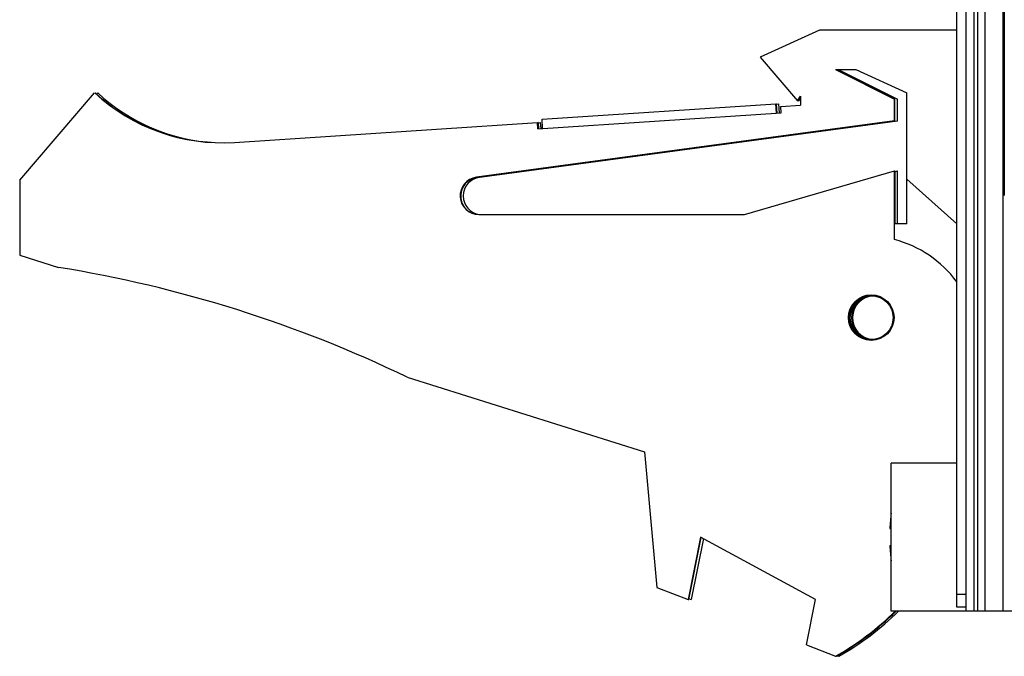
# Model space of a CAD drawing. Header units: inches. Extents: x 0 to 22, y 0 to 17.
# Tile 49 of 98: x 16 to 17.6, y 6.5 to 7.5. Entities that reach past the tile are written whole.
import ezdxf

# ---------------------------------------------------------------- set-up
doc = ezdxf.new("R2010")
doc.units = ezdxf.units.IN
doc.header["$LTSCALE"] = 1.21
doc.header["$MEASUREMENT"] = 0
doc.layers.get('0').update_dxf_attribs({"linetype": 'CONTINUOUS'})

msp = doc.modelspace()

# ---------------------------------------------------------------- linework, layer by layer
at = {"color": 7, "linetype": 'CONTINUOUS'}
for p, q in [((17.5393, 6.5237), (17.5393, 11.5892)), ((17.5693, 11.5892), (17.5693, 6.5242)), ((17.5243, 6.5302), (17.5243, 11.5752)), ((17.6003, 11.1892), (17.6003, 7.1892)), ((17.3043, 7.4535), (17.2093, 7.4105)), ((17.5243, 7.4535), (17.3043, 7.4535)), ((17.2093, 7.4105), (17.2693, 7.3405)), ((17.3303, 7.3905), (17.3625, 7.3905)), ((17.3303, 7.3905), (17.4243, 7.3435)), ((17.3629, 7.3903), (17.3313, 7.3903)), ((17.4253, 7.3433), (17.3313, 7.3903)), ((17.3353, 7.3903), (17.4293, 7.3433)), ((17.3625, 7.3905), (17.4443, 7.3535)), ((16.0243, 7.2135), (16.1443, 7.3535)), ((16.1453, 7.3533), (16.145, 7.3529)), ((16.1476, 7.3513), (16.1493, 7.3533)), ((17.2693, 7.3405), (17.2743, 7.348)), ((17.2703, 7.3403), (17.2743, 7.3463)), ((17.2743, 7.348), (17.2743, 7.3335)), ((17.4443, 7.1435), (17.4443, 7.3535)), ((16.8604, 7.3114), (17.2346, 7.3359)), ((17.2356, 7.3209), (17.2346, 7.3359)), ((17.2346, 7.3356), (17.2356, 7.3357)), ((17.2356, 7.3354), (17.2396, 7.3357)), ((17.2365, 7.321), (17.2356, 7.3357)), ((17.2405, 7.3212), (17.2396, 7.3357)), ((17.2424, 7.3314), (17.2743, 7.3335)), ((17.243, 7.3214), (17.2424, 7.3314)), ((17.2697, 7.341), (17.2703, 7.3403)), ((17.2721, 7.3429), (17.2743, 7.3403)), ((17.4243, 7.3085), (17.4243, 7.3435)), ((17.4253, 7.3083), (17.4253, 7.3433)), ((17.4293, 7.3083), (17.4293, 7.3433)), ((16.8539, 7.2959), (17.243, 7.3214)), ((16.3679, 7.2741), (16.8532, 7.3059)), ((17.4243, 7.3085), (16.7553, 7.2182)), ((16.7563, 7.218), (17.4253, 7.3083)), ((17.4293, 7.3083), (16.7603, 7.218)), ((16.8539, 7.2959), (16.8532, 7.3059)), ((16.8542, 7.3057), (16.8532, 7.3056)), ((16.8542, 7.3054), (16.8582, 7.3057)), ((16.8542, 7.3057), (16.8549, 7.296)), ((16.8588, 7.2962), (16.8582, 7.3057)), ((16.8614, 7.2964), (16.8604, 7.3114)), ((17.1843, 7.1585), (17.4243, 7.2285)), ((17.4243, 7.1185), (17.4243, 7.2285)), ((17.4253, 7.2283), (17.4243, 7.228)), ((17.4253, 7.2283), (17.4253, 7.1435)), ((17.4253, 7.2271), (17.4293, 7.2283)), ((17.4293, 7.1435), (17.4293, 7.2283)), ((16.0243, 7.2135), (16.0243, 7.0935)), ((17.5243, 7.1436), (17.4443, 7.2151)), ((16.7593, 7.1585), (17.1843, 7.1585)), ((17.4443, 7.1435), (17.4243, 7.1435)), ((16.0243, 7.0935), (16.0863, 7.0739)), ((16.6443, 6.8982), (17.0243, 6.7785)), ((17.0243, 6.7785), (17.0443, 6.5615)), ((17.5243, 6.7607), (17.4193, 6.7607)), ((17.4193, 6.5237), (17.4193, 6.7607)), ((17.4172, 6.656), (17.4193, 6.656)), ((17.1143, 6.6422), (17.0943, 6.5422)), ((17.0953, 6.542), (17.1153, 6.6417)), ((17.1189, 6.6398), (17.0993, 6.542)), ((17.2983, 6.5422), (17.1143, 6.6422)), ((17.4193, 6.6284), (17.4172, 6.6284)), ((17.0443, 6.5615), (17.0943, 6.5422)), ((17.0944, 6.5424), (17.0953, 6.542)), ((17.0956, 6.5435), (17.0993, 6.542)), ((17.2837, 6.4694), (17.2983, 6.5422)), ((17.5393, 6.5302), (17.5243, 6.5302)), ((17.5393, 6.5237), (17.4193, 6.5237)), ((17.5393, 6.5242), (17.6393, 6.5242)), ((17.2837, 6.4694), (17.3303, 6.4515)), ((17.3305, 6.4516), (17.3313, 6.4513)), ((17.3329, 6.4522), (17.3353, 6.4513))]:
    msp.add_line(p, q, dxfattribs=at)
at = {"color": 9, "linetype": 'CONTINUOUS'}
for p, q in [((17.5513, 11.5892), (17.5513, 6.5242)), ((17.5573, 11.5892), (17.5573, 6.5242)), ((17.5985, 6.5242), (17.5985, 11.5892)), ((17.5393, 6.5502), (17.5243, 6.5502))]:
    msp.add_line(p, q, dxfattribs=at)
at = {"color": 7, "linetype": 'CONTINUOUS'}
for radius in [0.0365, 0.035]:
    msp.add_circle((17.3873, 6.9935), radius, dxfattribs=at)
for centre, radius, start, end in [((16.3483, 7.5735), 0.3, 227.1666, 273.7467), ((16.3493, 7.5733), 0.3, 227.1666, 257.1064), ((16.3533, 7.5733), 0.3, 227.1666, 266.9445), ((16.7593, 7.1885), 0.03, 97.6845, 270), ((16.7603, 7.1883), 0.03, 97.6845, 257.329), ((16.7643, 7.1883), 0.03, 97.6845, 262.4127), ((17.3793, 6.9442), 0.18, 36.2958, 75.5225), ((15.763, 5.0739), 2.026, 64.2145, 80.8167), ((17.3883, 6.9933), 0.035, 78.9242, 258.5529), ((17.3923, 6.9933), 0.0365, 114.9671, 245.0327), ((17.3923, 6.9933), 0.035, 93.0115, 263.4999), ((17.7296, 6.6422), 0.3127, 172.9591, 177.4743), ((17.7296, 6.6422), 0.3127, 182.5257, 187.0409), ((17.1093, 6.8435), 0.45, 299.4136, 314.71), ((17.1103, 6.8433), 0.45, 299.4136, 314.7453), ((17.1143, 6.8433), 0.45, 299.4136, 314.7335)]:
    msp.add_arc(centre, radius, start, end, dxfattribs=at)

doc.saveas('drawing.dxf')
